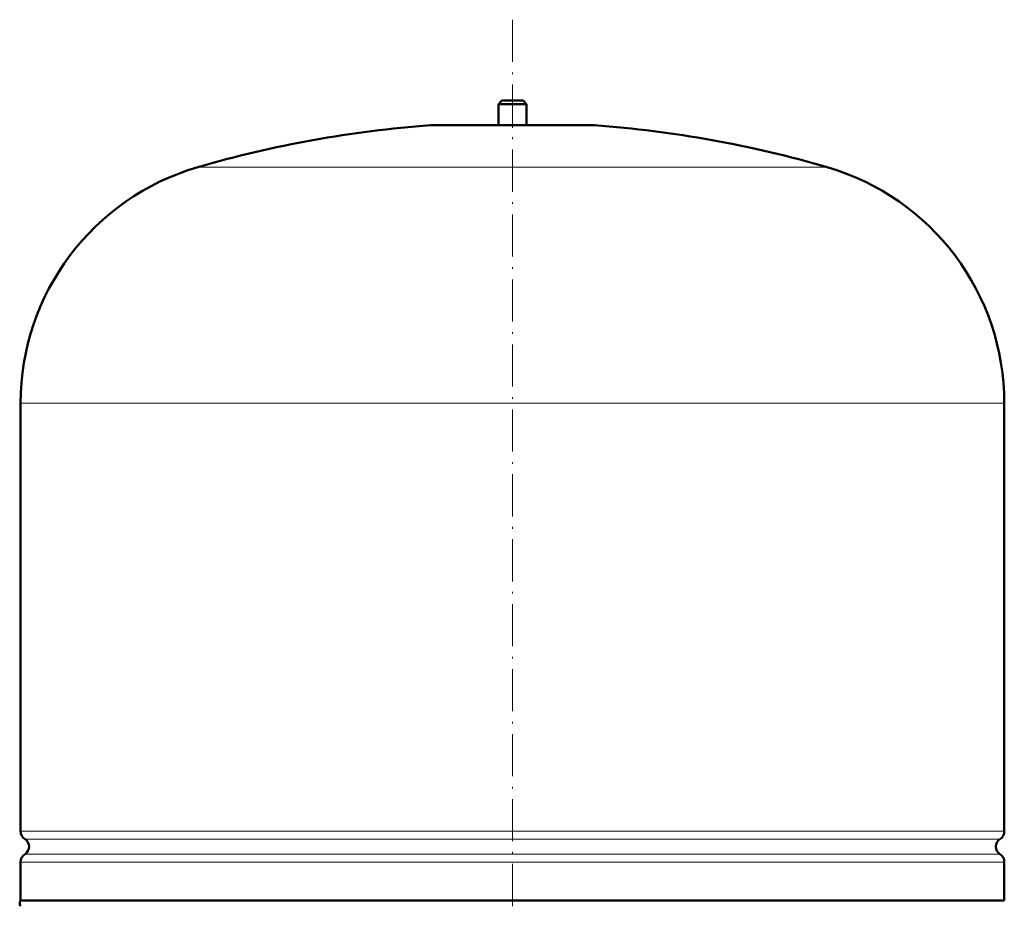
# Model space of a CAD drawing. Extents: x -2073 to 2460, y -1948 to 865.
# Tile 75 of 83: x 1358 to 1638, y -9 to 244. Entities that reach past the tile are written whole.
import ezdxf

# ---------------------------------------------------------------- set-up
doc = ezdxf.new("R2010")
doc.units = 0
doc.linetypes.add('DASHDOT', pattern=[18.5, 12, -3, 0.5, -3])

msp = doc.modelspace()

# ---------------------------------------------------------------- linework, layer by layer
at = {"color": 7, "linetype": 'DASHDOT', "lineweight": 18}
msp.add_line((1497.97, 243.59), (1497.97, -260.7), dxfattribs=at)
at = {"color": 7, "lineweight": 50}
for p, q in [((1494.97, 220.53), (1493.97, 219.53)), ((1493.97, 219.53), (1497.97, 219.53)), ((1493.97, 219.53), (1493.97, 213.53)), ((1494.97, 220.53), (1497.97, 220.53)), ((1497.97, 220.53), (1500.97, 220.53)), ((1497.97, 219.53), (1501.97, 219.53)), ((1500.97, 220.53), (1501.97, 219.53)), ((1501.97, 219.53), (1501.97, 213.53)), ((1474.97, 213.53), (1520.97, 213.53)), ((1493.97, 213.53), (1474.97, 213.53)), ((1520.97, 213.53), (1501.97, 213.53)), ((1357.97, 12.41), (1357.97, 134.37)), ((1637.97, 12.41), (1637.97, 134.37)), ((1357.97, -7.28), (1357.97, 3.65)), ((1637.97, -7.28), (1637.97, 3.65)), ((1357.97, -7.28), (1497.97, -7.28)), ((1497.97, -7.28), (1596.97, -7.28)), ((1596.97, -7.28), (1637.97, -7.28))]:
    msp.add_line(p, q, dxfattribs=at)
at = {"color": 7, "linetype": 'DASHDOT', "lineweight": 18, "ltscale": 0.210416}
msp.add_line((1497.97, 221.23), (1497.97, 212.81), dxfattribs=at)
at = {"color": 7, "lineweight": 18}
for p, q in [((1497.97, 213.51), (1474.61, 213.51)), ((1521.34, 213.51), (1497.97, 213.51)), ((1497.97, 201.57), (1408.37, 201.57)), ((1587.57, 201.57), (1497.97, 201.57)), ((1497.97, 134.37), (1357.97, 134.37)), ((1637.97, 134.37), (1497.97, 134.37)), ((1357.97, 12.41), (1497.97, 12.41)), ((1497.97, 12.41), (1637.97, 12.41)), ((1497.97, 10.13), (1359.22, 10.13)), ((1636.73, 10.13), (1497.97, 10.13)), ((1359.22, 5.92), (1497.97, 5.92)), ((1497.97, 5.92), (1636.73, 5.92)), ((1497.97, 3.65), (1357.97, 3.65)), ((1637.97, 3.65), (1497.97, 3.65))]:
    msp.add_line(p, q, dxfattribs=at)
at = {"color": 7, "lineweight": 50}
for centre, radius, start, end in [((1497.97, -105.63), 320, 94.1872, 106.2602), ((1474.97, 208.53), 5, 89.998, 94.1872), ((1520.97, 208.53), 5, 85.8128, 90.002), ((1497.97, -105.63), 320, 73.7398, 85.8128), ((1427.97, 134.37), 70, 106.2602, 180), ((1567.97, 134.37), 70, 0, 73.7398), ((1360.67, 12.41), 2.7, 180, 237.421), ((1635.27, 12.41), 2.7, 302.579, 360), ((1357.87, 8.03), 2.5, 302.579, 57.421), ((1638.07, 8.03), 2.5, 122.579, 237.421), ((1360.67, 3.65), 2.7, 122.579, 180), ((1635.27, 3.65), 2.7, 0, 57.421), ((1359.17, -8.12), 1.47, 144.7356, 215.2644)]:
    msp.add_arc(centre, radius, start, end, dxfattribs=at)

doc.saveas('drawing.dxf')
